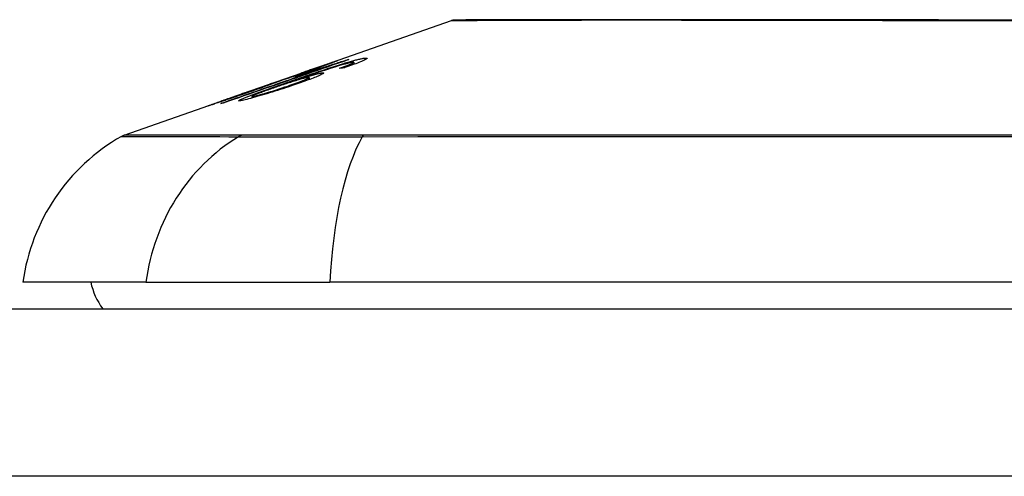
# Model space of a CAD drawing. Header units: inches. Extents: x 11 to 342, y 26 to 169.
# Tile 106 of 218: x 14.158 to 14.74, y 169.082 to 169.351. Entities that reach past the tile are written whole.
import ezdxf

# ---------------------------------------------------------------- set-up
doc = ezdxf.new("R2010")
doc.units = ezdxf.units.IN
doc.header["$MEASUREMENT"] = 0
doc.layers.add('Visible Edges(ANSI)', color=7, linetype='Continuous', lineweight=25)
doc.layers.add('Visible Tangent Edges(ANSI)', color=7, linetype='Continuous', lineweight=25)

msp = doc.modelspace()

# ---------------------------------------------------------------- linework, layer by layer
at = {"layer": 'Visible Edges(ANSI)'}
for p, q in [((14.33541, 169.32358), (14.4136, 169.35095)), ((14.33859, 169.32458), (14.33859, 169.3243)), ((14.35195, 169.32777), (14.35195, 169.32751)), ((14.35398, 169.32517), (14.35398, 169.32428)), ((14.35576, 169.32617), (14.35576, 169.32493)), ((14.2901, 169.30772), (14.32522, 169.32001)), ((14.32108, 169.31778), (14.32988, 169.32086)), ((14.32564, 169.32015), (14.32564, 169.32015)), ((14.32988, 169.32086), (14.32988, 169.32045)), ((14.33501, 169.32203), (14.33501, 169.32165)), ((14.30617, 169.31329), (14.31426, 169.31612)), ((14.30752, 169.3137), (14.30752, 169.31342)), ((14.31421, 169.31609), (14.31421, 169.31586)), ((14.32251, 169.31602), (14.32251, 169.31566)), ((14.32945, 169.3172), (14.32945, 169.316)), ((14.28968, 169.30757), (14.28968, 169.30756)), ((14.29548, 169.30598), (14.29548, 169.30506)), ((14.22007, 169.28321), (14.28191, 169.30485)), ((14.27723, 169.30313), (14.27723, 169.30291)), ((14.23294, 169.1963), (14.16018, 169.1963)), ((14.23294, 169.1963), (14.34172, 169.1963)), ((15.1991, 169.1963), (14.34172, 169.1963)), ((10.61941, 169.18055), (82.22441, 169.18055))]:
    msp.add_line(p, q, dxfattribs=at)
at = {"layer": 'Visible Edges(ANSI)', "flags": 128}
for points in [[(14.75347, 169.35122), (14.73607, 169.35123), (14.71871, 169.35123), (14.70145, 169.35124), (14.68435, 169.35125), (14.66749, 169.35126), (14.65091, 169.35128), (14.63468, 169.35129), (14.61877, 169.35131), (14.60316, 169.35132), (14.58792, 169.35134), (14.57311, 169.35136), (14.55877, 169.35138), (14.54497, 169.35139), (14.53175, 169.3514), (14.51915, 169.35141), (14.50717, 169.3514), (14.49582, 169.35139), (14.48513, 169.35138), (14.47514, 169.35136), (14.46582, 169.35134), (14.45721, 169.35133), (14.44934, 169.35131), (14.44225, 169.35129), (14.43596, 169.35128), (14.43049, 169.35126), (14.42585, 169.35125), (14.42205, 169.35124), (14.41907, 169.35123), (14.41693, 169.35123), (14.41565, 169.35122), (14.41522, 169.35122)], [(14.35292, 169.32784), (14.34984, 169.32678), (14.34676, 169.32571), (14.34367, 169.32464), (14.34058, 169.32357), (14.33748, 169.3225), (14.33437, 169.32143), (14.33126, 169.32035), (14.32815, 169.31928), (14.32504, 169.3182), (14.32193, 169.31712), (14.31882, 169.31605), (14.3157, 169.31497), (14.31259, 169.31389), (14.30948, 169.31281), (14.30637, 169.31174), (14.30327, 169.31066), (14.30016, 169.30959), (14.29707, 169.30852), (14.29398, 169.30744), (14.29089, 169.30638), (14.28781, 169.30531), (14.28474, 169.30424), (14.28168, 169.30318), (14.27863, 169.30213)], [(14.31658, 169.31443), (14.31799, 169.31492), (14.31941, 169.31542), (14.32084, 169.31591), (14.32226, 169.3164), (14.32369, 169.3169), (14.32511, 169.31739), (14.32654, 169.31788), (14.32796, 169.31836), (14.32937, 169.31884), (14.33077, 169.31932), (14.33217, 169.31979), (14.33356, 169.32026), (14.33494, 169.32072), (14.3363, 169.32118), (14.33765, 169.32163), (14.33898, 169.32207), (14.34029, 169.3225), (14.34159, 169.32293), (14.34289, 169.32335), (14.34417, 169.32376), (14.34545, 169.32417), (14.34672, 169.32457), (14.34796, 169.32496), (14.34919, 169.32534)], [(14.35073, 169.32522), (14.3488, 169.32467), (14.34673, 169.32405), (14.34456, 169.32338), (14.34235, 169.32268), (14.34027, 169.32202), (14.33846, 169.32143), (14.337, 169.32095), (14.33596, 169.3206), (14.33513, 169.32033), (14.33429, 169.32005), (14.33345, 169.31976), (14.3326, 169.31948), (14.33174, 169.31919), (14.33088, 169.3189), (14.33002, 169.3186), (14.32917, 169.31831), (14.32831, 169.31802), (14.32746, 169.31773), (14.32661, 169.31743), (14.32577, 169.31715), (14.32494, 169.31686), (14.32411, 169.31658), (14.3233, 169.3163), (14.32251, 169.31602)], [(14.33857, 169.32458), (14.33846, 169.32456), (14.33824, 169.32449), (14.3379, 169.32438), (14.33744, 169.32423), (14.33685, 169.32404), (14.3362, 169.32382), (14.33555, 169.32359), (14.33494, 169.32338), (14.3344, 169.3232), (14.33384, 169.32301), (14.33326, 169.3228), (14.33266, 169.32259), (14.33203, 169.32238), (14.33139, 169.32215), (14.33073, 169.32192), (14.33005, 169.32169), (14.32937, 169.32145), (14.32867, 169.32121), (14.32797, 169.32096), (14.32726, 169.32071), (14.32655, 169.32047), (14.32583, 169.32022), (14.32512, 169.31997), (14.32441, 169.31972)], [(14.32564, 169.32015), (14.32736, 169.32076), (14.32906, 169.32136), (14.33075, 169.32194), (14.33239, 169.32252), (14.334, 169.32308), (14.33556, 169.32363), (14.33699, 169.32413), (14.33824, 169.32457), (14.33932, 169.32494), (14.34024, 169.32527), (14.34103, 169.32554), (14.34174, 169.32578), (14.3424, 169.32601), (14.34301, 169.32622), (14.34356, 169.32641), (14.34407, 169.32658), (14.34451, 169.32673), (14.3449, 169.32686), (14.34523, 169.32697), (14.3455, 169.32705), (14.34573, 169.32712), (14.3459, 169.32717), (14.34602, 169.3272), (14.3461, 169.32722)], [(14.32744, 169.32052), (14.32821, 169.32079), (14.32897, 169.32106), (14.32973, 169.32132), (14.33048, 169.32159), (14.33121, 169.32185), (14.33192, 169.3221), (14.33261, 169.32235), (14.33328, 169.32258), (14.33392, 169.32281), (14.33453, 169.32304), (14.33512, 169.32325), (14.33567, 169.32345), (14.33618, 169.32364), (14.33665, 169.32381), (14.33706, 169.32397), (14.33743, 169.3241), (14.33775, 169.32422), (14.33801, 169.32433), (14.33823, 169.32441), (14.33839, 169.32448), (14.3385, 169.32453), (14.33857, 169.32456), (14.33859, 169.32458), (14.33857, 169.32458)], [(14.3461, 169.32722), (14.34613, 169.32721), (14.34606, 169.32716), (14.34588, 169.32708), (14.3456, 169.32696), (14.34522, 169.3268), (14.34473, 169.32661), (14.34413, 169.32637), (14.34345, 169.32611), (14.34267, 169.32581), (14.34179, 169.32548), (14.34082, 169.32512), (14.33976, 169.32473), (14.33868, 169.32434), (14.3376, 169.32394), (14.33655, 169.32356), (14.33554, 169.3232), (14.3346, 169.32286), (14.33365, 169.32253), (14.3327, 169.32219), (14.33173, 169.32184), (14.33074, 169.3215), (14.32974, 169.32114), (14.32873, 169.32079), (14.32771, 169.32043)], [(14.32988, 169.32086), (14.33091, 169.32117), (14.33194, 169.32149), (14.33297, 169.3218), (14.33399, 169.32211), (14.335, 169.32242), (14.336, 169.32273), (14.33699, 169.32304), (14.33796, 169.32334), (14.33892, 169.32364), (14.33986, 169.32393), (14.34077, 169.32422), (14.34166, 169.32449), (14.34253, 169.32476), (14.34336, 169.32503), (14.34416, 169.32528), (14.34497, 169.32554), (14.3458, 169.3258), (14.34664, 169.32606), (14.3475, 169.32634), (14.34837, 169.32662), (14.34925, 169.3269), (14.35015, 169.32719), (14.35105, 169.32748), (14.35195, 169.32777)], [(14.3473, 169.32265), (14.34761, 169.32276), (14.34793, 169.32287), (14.34824, 169.32298), (14.34855, 169.3231), (14.34886, 169.32321), (14.34917, 169.32332), (14.34948, 169.32344), (14.34979, 169.32355), (14.3501, 169.32366), (14.3504, 169.32377), (14.35069, 169.32388), (14.35099, 169.32399), (14.35127, 169.3241), (14.35155, 169.3242), (14.35183, 169.32431), (14.35209, 169.32441), (14.35235, 169.32451), (14.35261, 169.32461), (14.35286, 169.32471), (14.3531, 169.32481), (14.35334, 169.3249), (14.35356, 169.32499), (14.35378, 169.32508), (14.35398, 169.32517)], [(14.34919, 169.32534), (14.34999, 169.32558), (14.35078, 169.32582), (14.35155, 169.32605), (14.35231, 169.32628), (14.35306, 169.32649), (14.35379, 169.32671), (14.3545, 169.32691), (14.35519, 169.3271), (14.35585, 169.32728), (14.35649, 169.32745), (14.3571, 169.32761), (14.35769, 169.32777), (14.35826, 169.32791), (14.35879, 169.32804), (14.3593, 169.32816), (14.35979, 169.32826), (14.36024, 169.32836), (14.36066, 169.32845), (14.36105, 169.32852), (14.36142, 169.32858), (14.36176, 169.32864), (14.36208, 169.32868), (14.36237, 169.32872), (14.36263, 169.32874)], [(14.36263, 169.32874), (14.36297, 169.32876), (14.36325, 169.32876), (14.36347, 169.32874), (14.36361, 169.32869), (14.36368, 169.32862), (14.36366, 169.32851), (14.36356, 169.32838), (14.36337, 169.32823), (14.36309, 169.32805), (14.36273, 169.32784), (14.36228, 169.32761), (14.36174, 169.32735), (14.36113, 169.32707), (14.36045, 169.32677), (14.35969, 169.32645), (14.35887, 169.32612), (14.35798, 169.32577), (14.35704, 169.32541), (14.35605, 169.32504), (14.35501, 169.32465), (14.35394, 169.32426), (14.35283, 169.32387), (14.3517, 169.32347), (14.35054, 169.32306)], [(14.35522, 169.32625), (14.35512, 169.32624), (14.35501, 169.32622), (14.3549, 169.32621), (14.35477, 169.32619), (14.35464, 169.32617), (14.3545, 169.32614), (14.35436, 169.32612), (14.3542, 169.32609), (14.35404, 169.32605), (14.35387, 169.32602), (14.35369, 169.32598), (14.35351, 169.32594), (14.35331, 169.32589), (14.35311, 169.32584), (14.3529, 169.32579), (14.35269, 169.32574), (14.35246, 169.32568), (14.35224, 169.32562), (14.352, 169.32556), (14.35176, 169.3255), (14.35151, 169.32543), (14.35126, 169.32536), (14.351, 169.32529), (14.35073, 169.32522)], [(14.35195, 169.32777), (14.35199, 169.32778), (14.35203, 169.32778), (14.35207, 169.32778), (14.35211, 169.32779), (14.35215, 169.32779), (14.35219, 169.32779), (14.35223, 169.32779), (14.35228, 169.3278), (14.35232, 169.3278), (14.35236, 169.3278), (14.3524, 169.32781), (14.35244, 169.32781), (14.35248, 169.32781), (14.35252, 169.32781), (14.35256, 169.32782), (14.3526, 169.32782), (14.35264, 169.32782), (14.35268, 169.32782), (14.35272, 169.32783), (14.35276, 169.32783), (14.3528, 169.32783), (14.35284, 169.32783), (14.35288, 169.32784), (14.35292, 169.32784)], [(14.35398, 169.32517), (14.35419, 169.32526), (14.35439, 169.32535), (14.35458, 169.32544), (14.35475, 169.32552), (14.35492, 169.3256), (14.35507, 169.32568), (14.3552, 169.32575), (14.35532, 169.32582), (14.35543, 169.32588), (14.35552, 169.32594), (14.3556, 169.32599), (14.35566, 169.32604), (14.35571, 169.32608), (14.35574, 169.32612), (14.35575, 169.32616), (14.35575, 169.32619), (14.35574, 169.32621), (14.35571, 169.32623), (14.35566, 169.32625), (14.3556, 169.32625), (14.35552, 169.32626), (14.35544, 169.32626), (14.35533, 169.32625), (14.35522, 169.32625)], [(14.27714, 169.30191), (14.27953, 169.30274), (14.28193, 169.30357), (14.28433, 169.30441), (14.28673, 169.30525), (14.28914, 169.30608), (14.29155, 169.30692), (14.29396, 169.30776), (14.29638, 169.3086), (14.29879, 169.30944), (14.30121, 169.31028), (14.30363, 169.31112), (14.30605, 169.31196), (14.30847, 169.3128), (14.31089, 169.31364), (14.3133, 169.31448), (14.31572, 169.31532), (14.31814, 169.31616), (14.32056, 169.317), (14.32297, 169.31784), (14.32538, 169.31868), (14.32779, 169.31952), (14.3302, 169.32036), (14.33261, 169.32119), (14.33501, 169.32203)], [(14.32771, 169.32043), (14.32702, 169.32019), (14.32633, 169.31995), (14.32564, 169.31972), (14.32496, 169.31948), (14.32427, 169.31924), (14.32359, 169.31901), (14.32292, 169.31878), (14.32226, 169.31855), (14.3216, 169.31833), (14.32095, 169.31811), (14.32029, 169.31789), (14.31961, 169.31766), (14.31892, 169.31742), (14.31821, 169.31718), (14.31749, 169.31694), (14.31676, 169.3167), (14.31604, 169.31646), (14.31536, 169.31624), (14.31471, 169.31602), (14.3141, 169.31582), (14.31353, 169.31564), (14.313, 169.31547), (14.3125, 169.31531), (14.31204, 169.31516)], [(14.31422, 169.31609), (14.31472, 169.31623), (14.31589, 169.3166), (14.31761, 169.31716), (14.319, 169.31763), (14.31953, 169.3178), (14.31988, 169.31792), (14.32024, 169.31804), (14.32062, 169.31817), (14.321, 169.3183), (14.32139, 169.31843), (14.32179, 169.31857), (14.32219, 169.31871), (14.32261, 169.31885), (14.32304, 169.319), (14.32347, 169.31914), (14.3239, 169.31929), (14.32434, 169.31944), (14.32478, 169.3196), (14.32522, 169.31975), (14.32566, 169.3199), (14.3261, 169.32006), (14.32655, 169.32021), (14.32699, 169.32037), (14.32744, 169.32052)], [(14.33715, 169.31999), (14.33765, 169.32002), (14.33795, 169.31998), (14.33803, 169.31987), (14.33789, 169.31969), (14.33753, 169.31943), (14.33696, 169.31912), (14.33628, 169.31878), (14.33554, 169.31844), (14.33482, 169.31812), (14.33412, 169.31783), (14.33338, 169.31752), (14.33259, 169.3172), (14.33174, 169.31687), (14.33084, 169.31652), (14.32989, 169.31616), (14.3289, 169.31579), (14.32787, 169.31542), (14.32681, 169.31504), (14.32572, 169.31465), (14.3246, 169.31425), (14.32345, 169.31386), (14.32229, 169.31345), (14.32111, 169.31305), (14.31991, 169.31264)], [(14.33501, 169.32203), (14.33449, 169.32186), (14.33397, 169.3217), (14.33345, 169.32154), (14.33294, 169.32138), (14.33244, 169.32123), (14.33194, 169.32108), (14.33144, 169.32092), (14.33096, 169.32077), (14.33048, 169.32063), (14.33001, 169.32048), (14.32954, 169.32034), (14.32909, 169.3202), (14.32864, 169.32007), (14.3282, 169.31993), (14.3277, 169.31978), (14.32711, 169.3196), (14.32645, 169.3194), (14.32573, 169.31918), (14.32497, 169.31895), (14.32418, 169.31871), (14.32338, 169.31847), (14.32259, 169.31823), (14.32182, 169.318), (14.32108, 169.31778)], [(14.32251, 169.31602), (14.32315, 169.31622), (14.3238, 169.31643), (14.32443, 169.31662), (14.32506, 169.31682), (14.32569, 169.31701), (14.3263, 169.3172), (14.32691, 169.31738), (14.32751, 169.31756), (14.3281, 169.31774), (14.32871, 169.31792), (14.32935, 169.3181), (14.33002, 169.3183), (14.33071, 169.31849), (14.33141, 169.31868), (14.33212, 169.31888), (14.33285, 169.31907), (14.33356, 169.31925), (14.33423, 169.31941), (14.33485, 169.31956), (14.33541, 169.31968), (14.33593, 169.31979), (14.33639, 169.31988), (14.3368, 169.31994), (14.33715, 169.31999)], [(14.32441, 169.31972), (14.32446, 169.31974), (14.32451, 169.31976), (14.32456, 169.31977), (14.32461, 169.31979), (14.32466, 169.31981), (14.32472, 169.31983), (14.32477, 169.31985), (14.32482, 169.31987), (14.32487, 169.31989), (14.32492, 169.3199), (14.32497, 169.31992), (14.32502, 169.31994), (14.32507, 169.31996), (14.32512, 169.31998), (14.32518, 169.32), (14.32523, 169.32001), (14.32528, 169.32003), (14.32533, 169.32005), (14.32538, 169.32007), (14.32543, 169.32008), (14.32548, 169.3201), (14.32553, 169.32012), (14.32559, 169.32014), (14.32564, 169.32015)], [(14.35054, 169.32306), (14.3504, 169.32305), (14.35027, 169.32303), (14.35013, 169.32301), (14.35, 169.323), (14.34986, 169.32298), (14.34973, 169.32296), (14.34959, 169.32295), (14.34946, 169.32293), (14.34932, 169.32291), (14.34919, 169.3229), (14.34905, 169.32288), (14.34892, 169.32286), (14.34879, 169.32284), (14.34865, 169.32283), (14.34852, 169.32281), (14.34838, 169.32279), (14.34825, 169.32277), (14.34811, 169.32276), (14.34798, 169.32274), (14.34784, 169.32272), (14.34771, 169.3227), (14.34757, 169.32268), (14.34744, 169.32267), (14.3473, 169.32265)], [(14.28881, 169.30347), (14.28774, 169.30345), (14.28842, 169.30398), (14.29079, 169.30505), (14.29324, 169.30603), (14.29428, 169.30643), (14.29523, 169.30679), (14.29623, 169.30717), (14.29727, 169.30755), (14.29834, 169.30795), (14.29944, 169.30835), (14.30056, 169.30876), (14.30169, 169.30917), (14.30285, 169.30959), (14.30404, 169.31001), (14.30525, 169.31044), (14.30648, 169.31088), (14.30772, 169.31132), (14.30898, 169.31177), (14.31025, 169.31221), (14.31152, 169.31266), (14.31279, 169.31311), (14.31406, 169.31355), (14.31532, 169.31399), (14.31658, 169.31443)], [(14.31991, 169.31264), (14.3184, 169.31214), (14.31688, 169.31163), (14.31534, 169.31113), (14.3138, 169.31062), (14.31225, 169.31012), (14.31068, 169.30962), (14.3091, 169.30912), (14.30751, 169.30862), (14.30593, 169.30813), (14.30437, 169.30765), (14.30285, 169.30719), (14.30137, 169.30675), (14.29994, 169.30633), (14.29856, 169.30593), (14.29723, 169.30555), (14.29596, 169.30519), (14.29476, 169.30486), (14.29362, 169.30456), (14.29256, 169.30429), (14.29159, 169.30405), (14.29073, 169.30385), (14.28998, 169.30368), (14.28935, 169.30356), (14.28881, 169.30347)], [(14.29362, 169.30866), (14.29445, 169.30895), (14.29528, 169.30924), (14.29611, 169.30953), (14.29692, 169.30982), (14.29773, 169.3101), (14.29852, 169.31038), (14.2993, 169.31066), (14.30006, 169.31093), (14.30079, 169.31119), (14.30149, 169.31144), (14.30217, 169.31169), (14.30281, 169.31192), (14.30343, 169.31214), (14.30404, 169.31237), (14.30466, 169.31259), (14.30527, 169.31282), (14.30584, 169.31303), (14.30634, 169.31322), (14.30676, 169.31338), (14.30708, 169.3135), (14.30731, 169.3136), (14.30745, 169.31366), (14.30751, 169.31369), (14.3075, 169.3137)], [(14.31204, 169.31516), (14.31188, 169.31509), (14.31169, 169.31501), (14.31148, 169.31493), (14.31124, 169.31483), (14.31097, 169.31473), (14.31067, 169.31461), (14.31034, 169.31448), (14.30998, 169.31434), (14.30958, 169.31419), (14.30915, 169.31403), (14.3087, 169.31386), (14.30821, 169.31368), (14.3077, 169.31349), (14.30712, 169.31328), (14.3064, 169.31302), (14.30551, 169.31269), (14.30445, 169.31231), (14.3032, 169.31186), (14.3018, 169.31136), (14.30034, 169.31084), (14.29885, 169.31032), (14.29733, 169.30978), (14.29579, 169.30925), (14.29424, 169.30871)], [(14.29601, 169.30596), (14.29624, 169.30599), (14.29651, 169.30605), (14.29683, 169.30611), (14.29719, 169.30619), (14.29758, 169.30629), (14.29802, 169.30639), (14.2985, 169.30652), (14.29902, 169.30665), (14.29957, 169.3068), (14.30014, 169.30696), (14.30074, 169.30713), (14.30137, 169.30731), (14.30201, 169.3075), (14.30267, 169.30769), (14.30336, 169.3079), (14.30424, 169.30816), (14.30536, 169.3085), (14.30672, 169.30892), (14.30832, 169.30942), (14.31002, 169.30997), (14.31172, 169.31052), (14.31342, 169.31108), (14.31509, 169.31164), (14.31674, 169.3122)], [(14.3075, 169.3137), (14.30748, 169.3137), (14.30746, 169.31369), (14.30743, 169.31369), (14.30741, 169.31368), (14.30737, 169.31367), (14.30733, 169.31366), (14.30729, 169.31365), (14.30725, 169.31363), (14.3072, 169.31362), (14.30715, 169.3136), (14.30709, 169.31359), (14.30703, 169.31357), (14.30697, 169.31355), (14.30691, 169.31353), (14.30684, 169.31351), (14.30677, 169.31349), (14.3067, 169.31346), (14.30663, 169.31344), (14.30656, 169.31342), (14.30648, 169.31339), (14.3064, 169.31337), (14.30633, 169.31334), (14.30625, 169.31332), (14.30617, 169.31329)], [(14.32883, 169.31725), (14.32837, 169.31718), (14.32778, 169.31707), (14.32708, 169.31691), (14.32626, 169.31671), (14.32532, 169.31646), (14.32431, 169.31618), (14.32331, 169.31589), (14.32236, 169.31562), (14.32153, 169.31536), (14.32075, 169.31513), (14.31996, 169.31489), (14.31916, 169.31464), (14.31834, 169.31438), (14.31752, 169.31411), (14.31667, 169.31384), (14.31583, 169.31357), (14.31498, 169.31329), (14.31413, 169.31301), (14.31328, 169.31272), (14.31244, 169.31244), (14.3116, 169.31215), (14.31076, 169.31187), (14.30993, 169.31158), (14.30911, 169.3113)], [(14.31426, 169.31612), (14.31426, 169.31612), (14.31426, 169.31611), (14.31425, 169.31611), (14.31425, 169.31611), (14.31424, 169.31611), (14.31424, 169.31611), (14.31424, 169.3161), (14.31423, 169.3161), (14.31423, 169.3161), (14.31423, 169.3161), (14.31422, 169.3161), (14.31422, 169.3161), (14.31422, 169.3161), (14.31422, 169.31609), (14.31422, 169.31609), (14.31421, 169.31609), (14.31421, 169.31609), (14.31421, 169.31609), (14.31421, 169.31609), (14.31421, 169.31609), (14.31421, 169.31609), (14.31421, 169.31609), (14.31422, 169.31609), (14.31422, 169.31609)], [(14.31674, 169.3122), (14.31798, 169.31262), (14.3192, 169.31304), (14.32039, 169.31346), (14.32155, 169.31387), (14.32267, 169.31427), (14.32373, 169.31466), (14.32473, 169.31504), (14.32567, 169.31539), (14.32649, 169.31572), (14.32716, 169.316), (14.32771, 169.31623), (14.32814, 169.31642), (14.32848, 169.31658), (14.32877, 169.31672), (14.32901, 169.31685), (14.3292, 169.31696), (14.32934, 169.31706), (14.32942, 169.31714), (14.32945, 169.3172), (14.32942, 169.31724), (14.32934, 169.31727), (14.32921, 169.31728), (14.32904, 169.31727), (14.32883, 169.31725)], [(14.26966, 169.30047), (14.26963, 169.30048), (14.26976, 169.30054), (14.27006, 169.30066), (14.27055, 169.30084), (14.27123, 169.30109), (14.27207, 169.30139), (14.27296, 169.30171), (14.27385, 169.30202), (14.27469, 169.30232), (14.27547, 169.30259), (14.27628, 169.30288), (14.27713, 169.30318), (14.27803, 169.30349), (14.27896, 169.30382), (14.27993, 169.30416), (14.28093, 169.30451), (14.28196, 169.30487), (14.28301, 169.30524), (14.28408, 169.30561), (14.28517, 169.30599), (14.28628, 169.30638), (14.2874, 169.30677), (14.28853, 169.30717), (14.28968, 169.30757)], [(14.29424, 169.30871), (14.29215, 169.30798), (14.29007, 169.30726), (14.288, 169.30655), (14.28598, 169.30586), (14.28403, 169.30519), (14.28215, 169.30455), (14.28039, 169.30396), (14.27883, 169.30344), (14.27749, 169.30299), (14.27637, 169.30262), (14.27547, 169.30232), (14.27466, 169.30205), (14.27391, 169.3018), (14.27321, 169.30158), (14.27258, 169.30137), (14.272, 169.30118), (14.27149, 169.30102), (14.27104, 169.30088), (14.27066, 169.30076), (14.27034, 169.30066), (14.27008, 169.30058), (14.26989, 169.30053), (14.26974, 169.30049), (14.26966, 169.30047)], [(14.2913, 169.30813), (14.29009, 169.3077), (14.28887, 169.30728), (14.28766, 169.30685), (14.28648, 169.30644), (14.28533, 169.30603), (14.28421, 169.30564), (14.28312, 169.30526), (14.28209, 169.30489), (14.28114, 169.30456), (14.28037, 169.30428), (14.27976, 169.30407), (14.27928, 169.30389), (14.27891, 169.30376), (14.27859, 169.30364), (14.2783, 169.30354), (14.27804, 169.30345), (14.27782, 169.30336), (14.27764, 169.30329), (14.27749, 169.30324), (14.27737, 169.30319), (14.27729, 169.30316), (14.27725, 169.30314), (14.27723, 169.30313), (14.27725, 169.30313)], [(14.27725, 169.30313), (14.27735, 169.30315), (14.27753, 169.3032), (14.2778, 169.30328), (14.27816, 169.3034), (14.2786, 169.30354), (14.27913, 169.30372), (14.27976, 169.30392), (14.28044, 169.30415), (14.28115, 169.30439), (14.28188, 169.30463), (14.28259, 169.30487), (14.28332, 169.30512), (14.28407, 169.30537), (14.28485, 169.30564), (14.28565, 169.30591), (14.28648, 169.30619), (14.28734, 169.30649), (14.28821, 169.30679), (14.2891, 169.30709), (14.28999, 169.3074), (14.29089, 169.30771), (14.29179, 169.30803), (14.2927, 169.30834), (14.29362, 169.30866)], [(14.28968, 169.30757), (14.28974, 169.30759), (14.28981, 169.30762), (14.28988, 169.30764), (14.28995, 169.30767), (14.29001, 169.30769), (14.29008, 169.30771), (14.29015, 169.30774), (14.29022, 169.30776), (14.29029, 169.30778), (14.29035, 169.30781), (14.29042, 169.30783), (14.29049, 169.30785), (14.29056, 169.30788), (14.29063, 169.3079), (14.29069, 169.30792), (14.29076, 169.30795), (14.29083, 169.30797), (14.2909, 169.30799), (14.29096, 169.30802), (14.29103, 169.30804), (14.2911, 169.30806), (14.29117, 169.30809), (14.29124, 169.30811), (14.2913, 169.30813)], [(14.30911, 169.3113), (14.30825, 169.311), (14.3074, 169.3107), (14.30657, 169.31041), (14.30576, 169.31012), (14.30496, 169.30984), (14.30418, 169.30956), (14.30341, 169.30928), (14.30267, 169.30901), (14.30193, 169.30874), (14.30122, 169.30847), (14.30052, 169.30821), (14.29984, 169.30795), (14.29918, 169.3077), (14.29856, 169.30745), (14.29798, 169.30722), (14.29745, 169.307), (14.29699, 169.3068), (14.29658, 169.30662), (14.29623, 169.30646), (14.29588, 169.30628), (14.29559, 169.30611), (14.29548, 169.30597), (14.29562, 169.30592), (14.29601, 169.30596)], [(14.27863, 169.30213), (14.27857, 169.30212), (14.2785, 169.30211), (14.27844, 169.3021), (14.27838, 169.30209), (14.27832, 169.30208), (14.27826, 169.30207), (14.27819, 169.30207), (14.27813, 169.30206), (14.27807, 169.30205), (14.27801, 169.30204), (14.27794, 169.30203), (14.27788, 169.30202), (14.27782, 169.30201), (14.27776, 169.302), (14.2777, 169.30199), (14.27763, 169.30198), (14.27757, 169.30197), (14.27751, 169.30197), (14.27745, 169.30196), (14.27738, 169.30195), (14.27732, 169.30194), (14.27726, 169.30193), (14.2772, 169.30192), (14.27714, 169.30191)]]:
    msp.add_lwpolyline(points, dxfattribs=at)
at = {"layer": 'Visible Edges(ANSI)'}
for centre, radius, start, end in [((14.41523, 169.3463), 0.00492, 90.17314, 109.29005), ((14.27715, 169.17998), 0.11811, 119.81689, 172.0587), ((14.22332, 169.27392), 0.00984, 109.29005, 119.81689), ((14.23892, 169.20418), 0.03937, 191.53696, 216.8699)]:
    msp.add_arc(centre, radius, start, end, dxfattribs=at)
at = {"layer": 'Visible Tangent Edges(ANSI)'}
for p, q in [((14.3461, 169.32722), (14.3461, 169.32719)), ((14.34919, 169.32534), (14.34919, 169.32478)), ((14.36263, 169.32874), (14.36263, 169.32779)), ((14.32744, 169.32052), (14.32744, 169.32034)), ((14.33715, 169.31999), (14.33715, 169.31921)), ((14.31422, 169.31609), (14.31422, 169.31586)), ((14.31658, 169.31443), (14.31658, 169.31381)), ((14.31674, 169.3122), (14.31674, 169.31159)), ((14.29362, 169.30866), (14.29362, 169.30849)), ((14.29601, 169.30596), (14.29601, 169.3052)), ((14.27725, 169.30313), (14.27725, 169.30291)), ((14.28986, 169.28324), (14.28969, 169.28324)), ((14.36208, 169.28324), (14.36161, 169.28324)), ((82.22441, 169.08155), (10.61941, 169.08155))]:
    msp.add_line(p, q, dxfattribs=at)
at = {"layer": 'Visible Tangent Edges(ANSI)', "flags": 128}
for points in [[(14.41363, 169.35095), (14.41378, 169.35095), (14.41423, 169.35095), (14.41498, 169.35095), (14.41604, 169.35096), (14.41739, 169.35097), (14.41905, 169.35097), (14.42101, 169.35098), (14.42326, 169.351), (14.4258, 169.35101), (14.42864, 169.35102), (14.43176, 169.35104), (14.43517, 169.35105), (14.43886, 169.35107), (14.44283, 169.35108), (14.44708, 169.3511), (14.45161, 169.35112), (14.4564, 169.35113), (14.46147, 169.35115), (14.46678, 169.35117), (14.47233, 169.35118), (14.47814, 169.3512), (14.48418, 169.35122), (14.49045, 169.35123), (14.49695, 169.35125)], [(14.49695, 169.35125), (14.49865, 169.35125), (14.50036, 169.35126), (14.50208, 169.35126), (14.50382, 169.35126), (14.50557, 169.35127), (14.50734, 169.35127), (14.50912, 169.35127), (14.51092, 169.35127), (14.51273, 169.35127), (14.51455, 169.35127), (14.51639, 169.35127), (14.51824, 169.35127), (14.52011, 169.35127), (14.52199, 169.35127), (14.52388, 169.35127), (14.52579, 169.35127), (14.52771, 169.35127), (14.52964, 169.35127), (14.53159, 169.35127), (14.53355, 169.35126), (14.53553, 169.35126), (14.53752, 169.35126), (14.53952, 169.35125), (14.54154, 169.35125)], [(14.54154, 169.35125), (14.54957, 169.35123), (14.5578, 169.35122), (14.56621, 169.3512), (14.5748, 169.35118), (14.58356, 169.35117), (14.59247, 169.35115), (14.60152, 169.35113), (14.61071, 169.35112), (14.62001, 169.3511), (14.62944, 169.35108), (14.63898, 169.35107), (14.64864, 169.35105), (14.6584, 169.35104), (14.66826, 169.35102), (14.67822, 169.35101), (14.68826, 169.351), (14.6984, 169.35098), (14.7086, 169.35097), (14.71886, 169.35097), (14.72915, 169.35096), (14.73946, 169.35095), (14.74979, 169.35095)], [(14.21843, 169.28246), (14.21855, 169.28246), (14.21891, 169.28246), (14.21952, 169.28245), (14.22037, 169.28245), (14.22146, 169.28245), (14.22279, 169.28244), (14.22437, 169.28244), (14.22618, 169.28243), (14.22824, 169.28242), (14.23053, 169.28241), (14.23307, 169.28241), (14.23584, 169.2824), (14.23885, 169.28239), (14.24211, 169.28238), (14.2456, 169.28237), (14.24933, 169.28236), (14.25329, 169.28234), (14.25749, 169.28233), (14.26192, 169.28232), (14.26659, 169.28231), (14.2715, 169.28229), (14.27663, 169.28228), (14.282, 169.28227), (14.28759, 169.28226)], [(14.28969, 169.28324), (14.28406, 169.28324), (14.27868, 169.28324), (14.27352, 169.28324), (14.26859, 169.28324), (14.2639, 169.28324), (14.25944, 169.28324), (14.25521, 169.28324), (14.25122, 169.28323), (14.24747, 169.28323), (14.24395, 169.28323), (14.24068, 169.28323), (14.23764, 169.28322), (14.23484, 169.28322), (14.23229, 169.28322), (14.22997, 169.28322), (14.2279, 169.28322), (14.22607, 169.28321), (14.22448, 169.28321), (14.22313, 169.28321), (14.22203, 169.28321), (14.22117, 169.28321), (14.22056, 169.28321), (14.22019, 169.28321), (14.22007, 169.28321)], [(14.36161, 169.28324), (14.35751, 169.28324), (14.35348, 169.28324), (14.34951, 169.28324), (14.34562, 169.28324), (14.3418, 169.28324), (14.33806, 169.28324), (14.33441, 169.28324), (14.33085, 169.28324), (14.32739, 169.28324), (14.32403, 169.28324), (14.32078, 169.28324), (14.31763, 169.28324), (14.3146, 169.28324), (14.31169, 169.28324), (14.3089, 169.28324), (14.30624, 169.28324), (14.3037, 169.28324), (14.3013, 169.28324), (14.29904, 169.28324), (14.29691, 169.28324), (14.29493, 169.28324), (14.29309, 169.28324), (14.2914, 169.28324), (14.28986, 169.28324)], [(14.36083, 169.28226), (14.39374, 169.28228), (14.427, 169.28231), (14.46059, 169.28233), (14.49446, 169.28236), (14.52857, 169.28238), (14.56289, 169.2824), (14.59737, 169.28242), (14.63197, 169.28243), (14.66665, 169.28244), (14.70137, 169.28245), (14.73607, 169.28246), (14.77076, 169.28246)], [(14.75313, 169.28321), (14.73584, 169.28321), (14.71854, 169.28321), (14.70124, 169.28321), (14.68394, 169.28321), (14.66665, 169.28321), (14.64936, 169.28321), (14.63209, 169.28322), (14.61484, 169.28322), (14.59761, 169.28322), (14.58042, 169.28322), (14.56326, 169.28322), (14.54615, 169.28323), (14.52908, 169.28323), (14.51207, 169.28323), (14.49511, 169.28323), (14.47821, 169.28324), (14.46138, 169.28324), (14.44463, 169.28324), (14.42795, 169.28324), (14.41135, 169.28324), (14.39484, 169.28324), (14.3785, 169.28324), (14.36208, 169.28324)], [(14.28759, 169.28226), (14.28913, 169.28224), (14.29082, 169.28223), (14.29267, 169.28222), (14.29467, 169.28222), (14.29682, 169.28221), (14.29911, 169.2822), (14.30155, 169.2822), (14.30413, 169.2822), (14.30685, 169.28219), (14.3097, 169.28219), (14.31267, 169.28219), (14.31577, 169.28219), (14.31898, 169.28219), (14.32232, 169.28219), (14.32576, 169.28219), (14.32931, 169.2822), (14.33296, 169.2822), (14.3367, 169.2822), (14.34053, 169.28221), (14.34444, 169.28222), (14.34844, 169.28222), (14.3525, 169.28223), (14.35663, 169.28224), (14.36083, 169.28226)]]:
    msp.add_lwpolyline(points, dxfattribs=at)
at = {"layer": 'Visible Tangent Edges(ANSI)'}
for centre, major_axis, ratio, start_param, end_param in [((14.29224, 169.27373), (0.00008, 0.00984), 0.945463, 0.267645, 0.531352), ((14.36245, 169.27373), (-0.00003, 0.00984), 0.32572, 0.259229, 0.522936), ((14.34337, 169.17998), (0, 0.11811), 0.943995, 0.523835, 1.432195), ((14.38032, 169.17998), (0, 0.11811), 0.32996, 0.523835, 1.432195)]:
    msp.add_ellipse(centre, major_axis=major_axis, ratio=ratio, start_param=start_param, end_param=end_param, dxfattribs=at)

doc.saveas('drawing.dxf')
